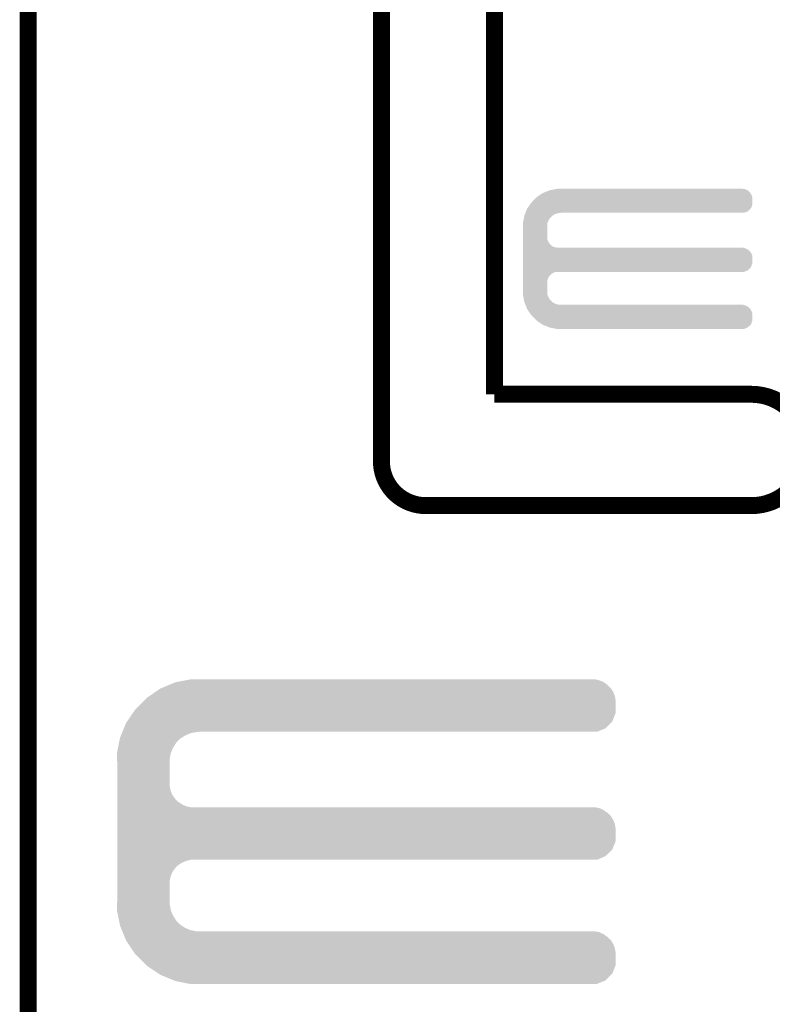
# Model space of a CAD drawing. Extents: x -1.3 to 24.2, y -3.9 to 39.2.
# Tile 19 of 29: x -1.3 to 5.4, y 19.9 to 28.8. Entities that reach past the tile are written whole.
import ezdxf

# ---------------------------------------------------------------- set-up
doc = ezdxf.new("R2010")
doc.units = 0
doc.layers.add('3D_HALL_16_CLICK_V100_GKO', color=5, linetype='CONTINUOUS')
doc.layers.add('3D_HALL_16_CLICK_V100_GTO', color=14, linetype='CONTINUOUS')

msp = doc.modelspace()

# ---------------------------------------------------------------- linework, layer by layer
at = {"layer": '3D_HALL_16_CLICK_V100_GKO', "const_width": 0.1524}
for points in [[(1.905, 24.80056), (1.905, 39.116)], [(2.921, 25.4), (2.921, 37.973)], [(-1.27, -3.81), (-1.27, 36.83)], [(2.921, 25.4), (5.22986, 25.4)], [(2.30378, 24.39924), (5.22986, 24.39924)]]:
    msp.add_lwpolyline(points, dxfattribs=at)
for points in [[(5.22986, 24.39924, 1), (5.22986, 25.4)], [(1.905, 24.80056, 0.4142165), (2.30378, 24.39924)]]:
    msp.add_lwpolyline(points, format="xyb", dxfattribs=at)
at = {"layer": '3D_HALL_16_CLICK_V100_GTO'}
for points in [[(3.289298, 27.160218), (3.29946, 27.17038), (5.24002, 27.160218), (5.23857, 27.17038)], [(3.29946, 27.17038), (3.310628, 27.177996), (5.23857, 27.17038), (5.23748, 27.177996)], [(3.310628, 27.177996), (3.336714, 27.195782), (5.23748, 27.177996), (5.22986, 27.195782)], [(3.336714, 27.195782), (3.355338, 27.20848), (5.22986, 27.195782), (5.221394, 27.20848)], [(3.355338, 27.20848), (3.361688, 27.21102), (5.221394, 27.20848), (5.2197, 27.21102)], [(3.361688, 27.21102), (3.380734, 27.218638), (5.2197, 27.21102), (5.212082, 27.218638)], [(3.380734, 27.218638), (3.39978, 27.226256), (5.212082, 27.218638), (5.206998, 27.226256)], [(3.39978, 27.226256), (3.418842, 27.23388), (5.206998, 27.226256), (5.193666, 27.23388)], [(3.418842, 27.23388), (3.43205, 27.23642), (5.193666, 27.23388), (5.189222, 27.23642)], [(3.43205, 27.23642), (3.471662, 27.244038), (5.189222, 27.23642), (5.171442, 27.244038)], [(3.471662, 27.244038), (3.484882, 27.24658), (5.171442, 27.244038), (5.15366, 27.24658)], [(3.217454, 27.07132), (3.242852, 27.106878), (5.227316, 27.07132), (5.240018, 27.106878)], [(3.242852, 27.106878), (3.253742, 27.122122), (5.240018, 27.106878), (5.240018, 27.122122)], [(3.253742, 27.122122), (3.2766, 27.14752), (5.240018, 27.122122), (5.240018, 27.14752)], [(3.2766, 27.14752), (3.289298, 27.160218), (5.240018, 27.14752), (5.24002, 27.160218)], [(3.186332, 26.984956), (3.187798, 26.992578), (3.421378, 26.984956), (3.431538, 26.992578)], [(3.187798, 26.992578), (3.189752, 27.002738), (3.431538, 26.992578), (3.439158, 27.002738)], [(3.189752, 27.002738), (3.190242, 27.005282), (3.439158, 27.002738), (3.443228, 27.005282)], [(3.190242, 27.005282), (3.194304, 27.015438), (3.443228, 27.005282), (3.45948, 27.015438)], [(3.194304, 27.015438), (3.198368, 27.025598), (3.45948, 27.015438), (3.482338, 27.025598)], [(3.198368, 27.025598), (3.199384, 27.02814), (3.482338, 27.025598), (3.5052, 27.02814)], [(3.199384, 27.02814), (3.2004, 27.03068), (3.5052, 27.02814), (3.517898, 27.03068)], [(3.2004, 27.03068), (3.20548, 27.04338), (5.163816, 27.03068), (5.199376, 27.04338)], [(3.20548, 27.04338), (3.215642, 27.068782), (5.199376, 27.04338), (5.224778, 27.068782)], [(3.215642, 27.068782), (3.217454, 27.07132), (5.224778, 27.068782), (5.227316, 27.07132)], [(3.17754, 26.939242), (3.178026, 26.941776), (3.398238, 26.939242), (3.39852, 26.941776)], [(3.17754, 26.918918), (3.17754, 26.939242), (3.39598, 26.918918), (3.398238, 26.939242)], [(3.17754, 26.80462), (3.17754, 26.918918), (3.39598, 26.80462), (3.39598, 26.918918)], [(3.178026, 26.941776), (3.182424, 26.964638), (3.39852, 26.941776), (3.40868, 26.964638)], [(3.182424, 26.964638), (3.186332, 26.984956), (3.40868, 26.964638), (3.421378, 26.984956)], [(3.17754, 26.786838), (3.17754, 26.80462), (3.398522, 26.786838), (3.39598, 26.80462)], [(3.17754, 26.769058), (3.17754, 26.786838), (3.406142, 26.769058), (3.398522, 26.786838)], [(3.17754, 26.753818), (3.17754, 26.769058), (3.416302, 26.753818), (3.406142, 26.769058)], [(3.17754, 26.7462), (3.17754, 26.753818), (3.42392, 26.7462), (3.416302, 26.753818)], [(3.17754, 26.738578), (3.17754, 26.7462), (3.429004, 26.738578), (3.42392, 26.7462)], [(3.17754, 26.72842), (3.17754, 26.738578), (3.44678, 26.72842), (3.429004, 26.738578)], [(3.17754, 26.7208), (3.17754, 26.72842), (3.464564, 26.7208), (3.44678, 26.72842)], [(3.17754, 26.71826), (3.17754, 26.7208), (3.482342, 26.71826), (3.464564, 26.7208)], [(3.17754, 26.71318), (3.17754, 26.71826), (5.171442, 26.71318), (5.153664, 26.71826)], [(3.17754, 26.70556), (3.17754, 26.71318), (5.189222, 26.70556), (5.171442, 26.71318)], [(3.17754, 26.695398), (3.17754, 26.70556), (5.206998, 26.695398), (5.189222, 26.70556)], [(3.17754, 26.6827), (3.17754, 26.695398), (5.2197, 26.6827), (5.206998, 26.695398)], [(3.17754, 26.667462), (3.17754, 26.6827), (5.22986, 26.667462), (5.2197, 26.6827)], [(3.17754, 26.649676), (3.17754, 26.667462), (5.23748, 26.649676), (5.22986, 26.667462)], [(3.17754, 26.629358), (3.17754, 26.649676), (5.24002, 26.629358), (5.23748, 26.649676)], [(3.17754, 26.578558), (3.17754, 26.629358), (5.240018, 26.578558), (5.24002, 26.629358)], [(3.17754, 26.543), (3.17754, 26.578558), (5.227316, 26.543), (5.240018, 26.578558)], [(3.17754, 26.515058), (3.17754, 26.543), (5.199376, 26.515058), (5.227316, 26.543)], [(3.17754, 26.49982), (3.17754, 26.515058), (5.163816, 26.49982), (5.199376, 26.515058)], [(3.17754, 26.497278), (3.17754, 26.49982), (3.464558, 26.497278), (3.48234, 26.49982)], [(3.17754, 26.489658), (3.17754, 26.497278), (3.446778, 26.489658), (3.464558, 26.497278)], [(3.17754, 26.476958), (3.17754, 26.489658), (3.428998, 26.476958), (3.446778, 26.489658)], [(3.17754, 26.46426), (3.17754, 26.476958), (3.4163, 26.46426), (3.428998, 26.476958)], [(3.17754, 26.449022), (3.17754, 26.46426), (3.40614, 26.449022), (3.4163, 26.46426)], [(3.17754, 26.431236), (3.17754, 26.449022), (3.39852, 26.431236), (3.40614, 26.449022)], [(3.17754, 26.413458), (3.17754, 26.431236), (3.39598, 26.413458), (3.39852, 26.431236)], [(3.17754, 26.3144), (3.17754, 26.413458), (3.39598, 26.3144), (3.39598, 26.413458)], [(3.17754, 26.294078), (3.17754, 26.3144), (3.39824, 26.294078), (3.39598, 26.3144)], [(3.17803, 26.291538), (3.17754, 26.294078), (3.398522, 26.291538), (3.39824, 26.294078)], [(3.182426, 26.26868), (3.17803, 26.291538), (3.408682, 26.26868), (3.398522, 26.291538)], [(3.186334, 26.248358), (3.182426, 26.26868), (3.421382, 26.248358), (3.408682, 26.26868)], [(3.1878, 26.240738), (3.186334, 26.248358), (3.431542, 26.240738), (3.421382, 26.248358)], [(3.189754, 26.230578), (3.1878, 26.240738), (3.439164, 26.230578), (3.431542, 26.240738)], [(3.19024, 26.228042), (3.189754, 26.230578), (3.443222, 26.228042), (3.439164, 26.230578)], [(3.194306, 26.21788), (3.19024, 26.228042), (3.459482, 26.21788), (3.443222, 26.228042)], [(3.19837, 26.20772), (3.194306, 26.21788), (3.482344, 26.20772), (3.459482, 26.21788)], [(3.199386, 26.20518), (3.19837, 26.20772), (3.505202, 26.20518), (3.482344, 26.20772)], [(3.201418, 26.2001), (3.199386, 26.20518), (5.171442, 26.2001), (5.153664, 26.20518)], [(3.204464, 26.19248), (3.201418, 26.2001), (5.189222, 26.19248), (5.171442, 26.2001)], [(3.20853, 26.182316), (3.204464, 26.19248), (5.206998, 26.182316), (5.189222, 26.19248)], [(3.211578, 26.174698), (3.20853, 26.182316), (5.212082, 26.174698), (5.206998, 26.182316)], [(3.21361, 26.169616), (3.211578, 26.174698), (5.219702, 26.169616), (5.212082, 26.174698)], [(3.21564, 26.164538), (3.21361, 26.169616), (5.222604, 26.164538), (5.219702, 26.169616)], [(3.2243, 26.15184), (3.21564, 26.164538), (5.22986, 26.15184), (5.222604, 26.164538)], [(3.236424, 26.134056), (3.2243, 26.15184), (5.23748, 26.134056), (5.22986, 26.15184)], [(3.248546, 26.116278), (3.236424, 26.134056), (5.24002, 26.116278), (5.23748, 26.134056)], [(3.25374, 26.10866), (3.248546, 26.116278), (5.240018, 26.10866), (5.24002, 26.116278)], [(3.296922, 26.065478), (3.25374, 26.10866), (5.240018, 26.065478), (5.240018, 26.10866)], [(3.299458, 26.062942), (3.296922, 26.065478), (5.239172, 26.062942), (5.240018, 26.065478)], [(3.351614, 26.027382), (3.299458, 26.062942), (5.227316, 26.027382), (5.239172, 26.062942)], [(3.355338, 26.024842), (3.351614, 26.027382), (5.224522, 26.024842), (5.227316, 26.027382)], [(3.412494, 26.00198), (3.355338, 26.024842), (5.199378, 26.00198), (5.224522, 26.024842)], [(3.418838, 25.999442), (3.412494, 26.00198), (5.193454, 25.999442), (5.199378, 26.00198)], [(3.484878, 25.98674), (3.418838, 25.999442), (5.163816, 25.98674), (5.193454, 25.999442)], [(0.066262, 22.814278), (0.143848, 22.829518), (3.901442, 22.814278), (3.863342, 22.829518)], [(0.143848, 22.829518), (0.195582, 22.83968), (3.863342, 22.829518), (3.822702, 22.83968)], [(-0.121918, 22.727922), (-0.081282, 22.75586), (3.9878, 22.727922), (3.968458, 22.75586)], [(-0.081282, 22.75586), (-0.069044, 22.76094), (3.968458, 22.75586), (3.96494, 22.76094)], [(-0.069044, 22.76094), (0.004382, 22.791418), (3.96494, 22.76094), (3.934462, 22.791418)], [(0.004382, 22.791418), (0.053342, 22.81174), (3.934462, 22.791418), (3.905108, 22.81174)], [(0.053342, 22.81174), (0.066262, 22.814278), (3.905108, 22.81174), (3.901442, 22.814278)], [(-0.224974, 22.649178), (-0.203198, 22.67204), (4.01066, 22.649178), (4.006374, 22.67204)], [(-0.203198, 22.67204), (-0.17734, 22.689818), (4.006374, 22.67204), (4.00304, 22.689818)], [(-0.17734, 22.689818), (-0.121918, 22.727922), (4.00304, 22.689818), (3.9878, 22.727922)], [(-0.329824, 22.534876), (-0.307338, 22.5679), (4.010658, 22.534876), (4.010658, 22.5679)], [(-0.307338, 22.5679), (-0.254, 22.6187), (4.010658, 22.5679), (4.010658, 22.6187)], [(-0.254, 22.6187), (-0.224974, 22.649178), (4.010658, 22.6187), (4.01066, 22.649178)], [(-0.381702, 22.458682), (-0.329824, 22.534876), (3.980176, 22.458682), (4.010658, 22.534876)], [(-0.422358, 22.36724), (-0.409706, 22.39772), (3.843016, 22.36724), (3.919216, 22.39772)], [(-0.409706, 22.39772), (-0.388618, 22.448522), (3.919216, 22.39772), (3.970016, 22.448522)], [(-0.388618, 22.448522), (-0.381702, 22.458682), (3.970016, 22.448522), (3.980176, 22.458682)], [(-0.44949, 22.2885), (-0.445996, 22.30628), (0.078738, 22.2885), (0.099058, 22.30628)], [(-0.445996, 22.30628), (-0.444498, 22.313902), (0.099058, 22.30628), (0.110838, 22.313902)], [(-0.444498, 22.313902), (-0.436066, 22.334218), (0.110838, 22.313902), (0.14224, 22.334218)], [(-0.436066, 22.334218), (-0.427632, 22.354538), (0.14224, 22.334218), (0.190498, 22.354538)], [(-0.427632, 22.354538), (-0.423414, 22.3647), (0.190498, 22.354538), (0.24384, 22.3647)], [(-0.423414, 22.3647), (-0.422358, 22.36724), (0.24384, 22.3647), (0.26924, 22.36724)], [(-0.471444, 22.176738), (-0.461962, 22.225002), (0.0127, 22.176738), (0.03302, 22.225002)], [(-0.461962, 22.225002), (-0.453482, 22.268178), (0.03302, 22.225002), (0.06096, 22.268178)], [(-0.453482, 22.268178), (-0.44949, 22.2885), (0.06096, 22.268178), (0.078738, 22.2885)], [(-0.47244, 22.171662), (-0.471444, 22.176738), (0.011684, 22.171662), (0.0127, 22.176738)], [(-0.470862, 22.125938), (-0.47244, 22.171662), (0.00254, 22.125938), (0.011684, 22.171662)], [(-0.4699, 22.098), (-0.470862, 22.125938), (0.00254, 22.098), (0.00254, 22.125938)], [(-0.4699, 21.879558), (-0.4699, 22.098), (0.00254, 21.879558), (0.00254, 22.098)], [(-0.4699, 21.838918), (-0.4699, 21.879558), (0.010162, 21.838918), (0.00254, 21.879558)], [(-0.4699, 21.800818), (-0.4699, 21.838918), (0.025402, 21.800818), (0.010162, 21.838918)], [(-0.4699, 21.76526), (-0.4699, 21.800818), (0.0508, 21.76526), (0.025402, 21.800818)], [(-0.4699, 21.750018), (-0.4699, 21.76526), (0.063502, 21.750018), (0.0508, 21.76526)], [(-0.4699, 21.73732), (-0.4699, 21.750018), (0.078742, 21.73732), (0.063502, 21.750018)], [(-0.4699, 21.71446), (-0.4699, 21.73732), (0.114302, 21.71446), (0.078742, 21.73732)], [(-0.4699, 21.69668), (-0.4699, 21.71446), (0.152402, 21.69668), (0.114302, 21.71446)], [(-0.4699, 21.68906), (-0.4699, 21.69668), (0.190502, 21.68906), (0.152402, 21.69668)], [(-0.4699, 21.681438), (-0.4699, 21.68906), (3.863342, 21.681438), (3.822702, 21.68906)], [(-0.4699, 21.663658), (-0.4699, 21.681438), (3.901442, 21.663658), (3.863342, 21.681438)], [(-0.4699, 21.6408), (-0.4699, 21.663658), (3.93446, 21.6408), (3.901442, 21.663658)], [(-0.4699, 21.628102), (-0.4699, 21.6408), (3.949698, 21.628102), (3.93446, 21.6408)], [(-0.4699, 21.612858), (-0.4699, 21.628102), (3.96494, 21.612858), (3.949698, 21.628102)], [(-0.4699, 21.577302), (-0.4699, 21.612858), (3.9878, 21.577302), (3.96494, 21.612858)], [(-0.4699, 21.539198), (-0.4699, 21.577302), (4.00304, 21.539198), (3.9878, 21.577302)], [(-0.4699, 21.498558), (-0.4699, 21.539198), (4.01066, 21.498558), (4.00304, 21.539198)], [(-0.4699, 21.384256), (-0.4699, 21.498558), (4.010658, 21.384256), (4.01066, 21.498558)], [(-0.4699, 21.308062), (-0.4699, 21.384256), (3.980178, 21.308062), (4.010658, 21.384256)], [(-0.4699, 21.249638), (-0.4699, 21.308062), (3.919216, 21.249638), (3.980178, 21.308062)], [(-0.4699, 21.21662), (-0.4699, 21.249638), (3.843016, 21.21662), (3.919216, 21.249638)], [(-0.4699, 21.206458), (-0.4699, 21.21662), (0.152398, 21.206458), (0.190496, 21.21662)], [(-0.4699, 21.191218), (-0.4699, 21.206458), (0.1143, 21.191218), (0.152398, 21.206458)], [(-0.4699, 21.16836), (-0.4699, 21.191218), (0.07874, 21.16836), (0.1143, 21.191218)], [(-0.4699, 21.155658), (-0.4699, 21.16836), (0.063498, 21.155658), (0.07874, 21.16836)], [(-0.4699, 21.14042), (-0.4699, 21.155658), (0.0508, 21.14042), (0.063498, 21.155658)], [(-0.4699, 21.104862), (-0.4699, 21.14042), (0.0254, 21.104862), (0.0508, 21.14042)], [(-0.4699, 21.066758), (-0.4699, 21.104862), (0.01016, 21.066758), (0.0254, 21.104862)], [(-0.4699, 21.026118), (-0.4699, 21.066758), (0.00254, 21.026118), (0.01016, 21.066758)], [(-0.4699, 20.8407), (-0.4699, 21.026118), (0.00254, 20.8407), (0.00254, 21.026118)], [(-0.47244, 20.767038), (-0.470776, 20.815298), (0.011736, 20.767038), (0.00254, 20.815298)], [(-0.470776, 20.815298), (-0.4699, 20.8407), (0.00254, 20.815298), (0.00254, 20.8407)], [(-0.471442, 20.761958), (-0.47244, 20.767038), (0.012702, 20.761958), (0.011736, 20.767038)], [(-0.461962, 20.7137), (-0.471442, 20.761958), (0.033022, 20.7137), (0.012702, 20.761958)], [(-0.45348, 20.670518), (-0.461962, 20.7137), (0.06096, 20.670518), (0.033022, 20.7137)], [(-0.449488, 20.650198), (-0.45348, 20.670518), (0.07874, 20.650198), (0.06096, 20.670518)], [(-0.445996, 20.63242), (-0.449488, 20.650198), (0.099062, 20.63242), (0.07874, 20.650198)], [(-0.4445, 20.624802), (-0.445996, 20.63242), (0.110836, 20.624802), (0.099062, 20.63242)], [(-0.436064, 20.60448), (-0.4445, 20.624802), (0.142238, 20.60448), (0.110836, 20.624802)], [(-0.42763, 20.58416), (-0.436064, 20.60448), (0.190502, 20.58416), (0.142238, 20.60448)], [(-0.423412, 20.574), (-0.42763, 20.58416), (0.243842, 20.574), (0.190502, 20.58416)], [(-0.420248, 20.566378), (-0.423412, 20.574), (3.863342, 20.566378), (3.822702, 20.574)], [(-0.412868, 20.548598), (-0.420248, 20.566378), (3.901442, 20.548598), (3.863342, 20.566378)], [(-0.40338, 20.525738), (-0.412868, 20.548598), (3.934462, 20.525738), (3.901442, 20.548598)], [(-0.397054, 20.5105), (-0.40338, 20.525738), (3.9497, 20.5105), (3.934462, 20.525738)], [(-0.391782, 20.497796), (-0.397054, 20.5105), (3.96494, 20.497796), (3.9497, 20.5105)], [(-0.38862, 20.490178), (-0.391782, 20.497796), (3.96984, 20.490178), (3.96494, 20.497796)], [(-0.369994, 20.462242), (-0.38862, 20.490178), (3.9878, 20.462242), (3.96984, 20.490178)], [(-0.344592, 20.424138), (-0.369994, 20.462242), (4.00304, 20.424138), (3.9878, 20.462242)], [(-0.317498, 20.383498), (-0.344592, 20.424138), (4.01066, 20.383498), (4.00304, 20.424138)], [(-0.30734, 20.36826), (-0.317498, 20.383498), (4.010658, 20.36826), (4.01066, 20.383498)], [(-0.254, 20.31746), (-0.30734, 20.36826), (4.010658, 20.31746), (4.010658, 20.36826)], [(-0.208034, 20.269196), (-0.254, 20.31746), (4.010658, 20.269196), (4.010658, 20.31746)], [(-0.203202, 20.264122), (-0.208034, 20.269196), (4.008628, 20.264122), (4.010658, 20.269196)], [(-0.096522, 20.193002), (-0.203202, 20.264122), (3.980176, 20.193002), (4.008628, 20.264122)], [(-0.081282, 20.182842), (-0.096522, 20.193002), (3.970016, 20.182842), (3.980176, 20.193002)], [(0.041106, 20.13204), (-0.081282, 20.182842), (3.919216, 20.13204), (3.970016, 20.182842)], [(0.053338, 20.126962), (0.041106, 20.13204), (3.90652, 20.126962), (3.919216, 20.13204)], [(0.18265, 20.10156), (0.053338, 20.126962), (3.843016, 20.10156), (3.90652, 20.126962)], [(0.195578, 20.09902), (0.18265, 20.10156), (0.195578, 20.09902), (0.26924, 20.10156)]]:
    msp.add_solid(points, dxfattribs=at)

doc.saveas('drawing.dxf')
